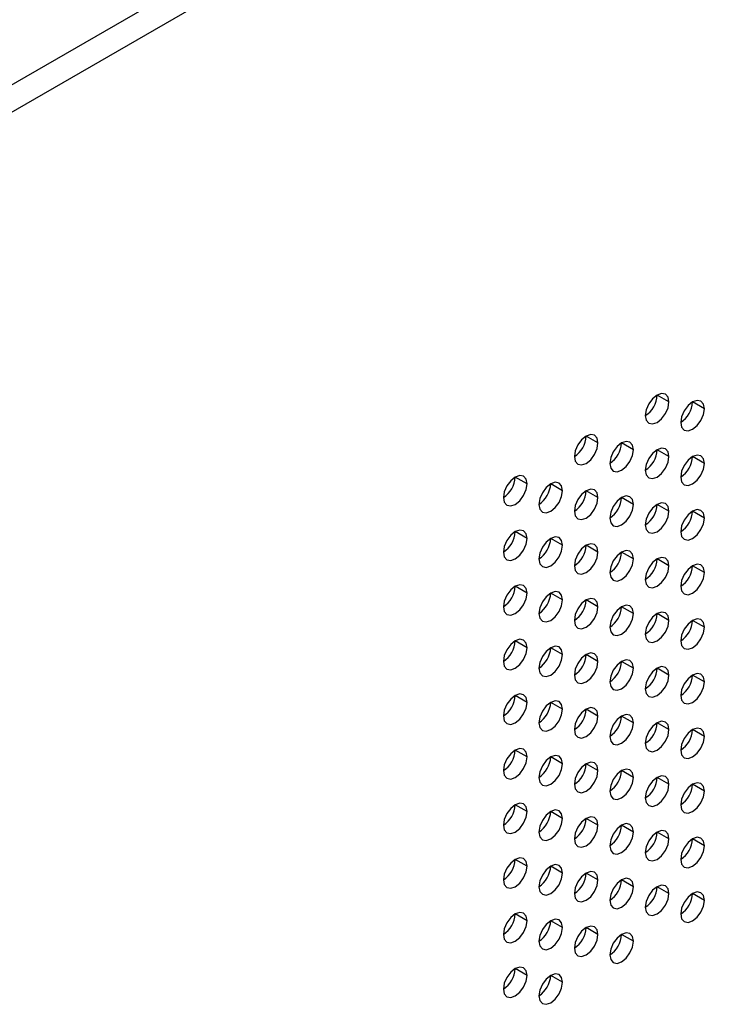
# Model space of a CAD drawing. Header units: millimetres. Extents: x 0 to 1118, y 0 to 864.
# Tile 237 of 256: x 943 to 947, y 659 to 665. Entities that reach past the tile are written whole.
import ezdxf

# ---------------------------------------------------------------- set-up
doc = ezdxf.new("R2010")
doc.units = ezdxf.units.MM

msp = doc.modelspace()

# ---------------------------------------------------------------- linework, layer by layer
at = {"color": 7, "linetype": 'Continuous', "lineweight": 25}
for p, q in [((1014.0395, 705.8734), (939.2276, 662.6854)), ((1014.1102, 705.7509), (939.2983, 662.5629)), ((946.723, 662.848), (946.6523, 662.8889)), ((946.9351, 662.8072), (946.8644, 662.848)), ((946.2987, 662.6031), (946.228, 662.6439)), ((946.5108, 662.5623), (946.4401, 662.6031)), ((946.723, 662.5214), (946.6523, 662.5622)), ((946.9351, 662.4806), (946.8644, 662.5214)), ((945.8744, 662.3582), (945.8037, 662.399)), ((946.0866, 662.3173), (946.0159, 662.3582)), ((946.2987, 662.2765), (946.228, 662.3173)), ((946.5108, 662.2356), (946.4401, 662.2765)), ((946.723, 662.1948), (946.6523, 662.2356)), ((946.9351, 662.154), (946.8644, 662.1948)), ((945.8744, 662.0316), (945.8037, 662.0724)), ((946.0866, 661.9907), (946.0159, 662.0315)), ((946.2987, 661.9499), (946.228, 661.9907)), ((946.5108, 661.909), (946.4401, 661.9499)), ((946.723, 661.8682), (946.6523, 661.909)), ((946.9351, 661.8273), (946.8644, 661.8682)), ((945.8744, 661.705), (945.8037, 661.7458)), ((946.0866, 661.6641), (946.0159, 661.7049)), ((946.2987, 661.6233), (946.228, 661.6641)), ((946.5108, 661.5824), (946.4401, 661.6232)), ((946.723, 661.5416), (946.6523, 661.5824)), ((946.9351, 661.5007), (946.8644, 661.5415)), ((945.8744, 661.3783), (945.8037, 661.4192)), ((946.0866, 661.3375), (946.0159, 661.3783)), ((946.2987, 661.2966), (946.228, 661.3375)), ((946.5108, 661.2558), (946.4401, 661.2966)), ((946.723, 661.215), (946.6523, 661.2558)), ((946.9351, 661.1741), (946.8644, 661.2149)), ((945.8744, 661.0517), (945.8037, 661.0925)), ((946.0866, 661.0109), (946.0159, 661.0517)), ((946.2987, 660.97), (946.228, 661.0109)), ((946.5108, 660.9292), (946.4401, 660.97)), ((946.723, 660.8883), (946.6523, 660.9292)), ((946.9351, 660.8475), (946.8644, 660.8883)), ((945.8744, 660.7251), (945.8037, 660.7659)), ((946.0866, 660.6843), (946.0159, 660.7251)), ((946.2987, 660.6434), (946.228, 660.6842)), ((946.5108, 660.6026), (946.4401, 660.6434)), ((946.723, 660.5617), (946.6523, 660.6025)), ((946.9351, 660.5209), (946.8644, 660.5617)), ((945.8744, 660.3985), (945.8037, 660.4393)), ((946.0866, 660.3576), (946.0159, 660.3985)), ((946.2987, 660.3168), (946.228, 660.3576)), ((946.5108, 660.276), (946.4401, 660.3168)), ((946.723, 660.2351), (946.6523, 660.2759)), ((946.9351, 660.1943), (946.8644, 660.2351)), ((945.8744, 660.0719), (945.8037, 660.1127)), ((946.0866, 660.031), (946.0159, 660.0718)), ((946.2987, 659.9902), (946.228, 660.031)), ((946.5108, 659.9493), (946.4401, 659.9902)), ((946.723, 659.9085), (946.6523, 659.9493)), ((946.9351, 659.8676), (946.8644, 659.9085)), ((945.8744, 659.7453), (945.8037, 659.7861)), ((946.0866, 659.7044), (946.0159, 659.7452)), ((946.2987, 659.6636), (946.228, 659.7044)), ((946.5108, 659.6227), (946.4401, 659.6635)), ((945.8744, 659.4186), (945.8037, 659.4595)), ((946.0866, 659.3778), (946.0159, 659.4186))]:
    msp.add_line(p, q, dxfattribs=at)
at = {"color": 7, "linetype": 'Continuous', "lineweight": 25, "flags": 128}
for points in [[(946.723, 662.848), (946.7176, 662.8762), (946.7023, 662.8938), (946.6793, 662.8983), (946.6523, 662.8889), (946.6252, 662.867), (946.6023, 662.8361), (946.5869, 662.8007), (946.5815, 662.7664)], [(946.5815, 662.7664), (946.5869, 662.7383), (946.6023, 662.7206), (946.6252, 662.7162), (946.6523, 662.7256), (946.6793, 662.7474), (946.7023, 662.7783), (946.7176, 662.8137), (946.723, 662.848)], [(946.9351, 662.8072), (946.9297, 662.8353), (946.9144, 662.853), (946.8914, 662.8574), (946.8644, 662.848), (946.8373, 662.8262), (946.8144, 662.7952), (946.7991, 662.7599), (946.7937, 662.7255)], [(946.7937, 662.7255), (946.7991, 662.6974), (946.8144, 662.6798), (946.8373, 662.6753), (946.8644, 662.6847), (946.8914, 662.7065), (946.9144, 662.7375), (946.9297, 662.7728), (946.9351, 662.8072)], [(946.2987, 662.6031), (946.2933, 662.6313), (946.278, 662.6489), (946.2551, 662.6534), (946.228, 662.6439), (946.2009, 662.6221), (946.178, 662.5912), (946.1627, 662.5558), (946.1573, 662.5215)], [(946.1573, 662.5215), (946.1627, 662.4933), (946.178, 662.4757), (946.2009, 662.4712), (946.228, 662.4806), (946.2551, 662.5025), (946.278, 662.5334), (946.2933, 662.5688), (946.2987, 662.6031)], [(946.5108, 662.5623), (946.5055, 662.5904), (946.4901, 662.608), (946.4672, 662.6125), (946.4401, 662.6031), (946.4131, 662.5813), (946.3901, 662.5503), (946.3748, 662.515), (946.3694, 662.4806)], [(946.3694, 662.4806), (946.3748, 662.4525), (946.3901, 662.4348), (946.4131, 662.4304), (946.4401, 662.4398), (946.4672, 662.4616), (946.4901, 662.4926), (946.5055, 662.5279), (946.5108, 662.5623)], [(946.723, 662.5214), (946.7176, 662.5496), (946.7023, 662.5672), (946.6793, 662.5717), (946.6523, 662.5623), (946.6252, 662.5404), (946.6023, 662.5095), (946.5869, 662.4741), (946.5815, 662.4398)], [(946.9351, 662.4806), (946.9297, 662.5087), (946.9144, 662.5264), (946.8914, 662.5308), (946.8644, 662.5214), (946.8373, 662.4996), (946.8144, 662.4686), (946.7991, 662.4333), (946.7937, 662.3989)], [(946.5815, 662.4398), (946.5869, 662.4116), (946.6023, 662.394), (946.6252, 662.3895), (946.6523, 662.3989), (946.6793, 662.4208), (946.7023, 662.4517), (946.7176, 662.4871), (946.723, 662.5214)], [(946.7937, 662.3989), (946.7991, 662.3708), (946.8144, 662.3531), (946.8373, 662.3487), (946.8644, 662.3581), (946.8914, 662.3799), (946.9144, 662.4109), (946.9297, 662.4462), (946.9351, 662.4806)], [(945.8744, 662.3582), (945.8691, 662.3863), (945.8537, 662.404), (945.8308, 662.4084), (945.8037, 662.399), (945.7767, 662.3772), (945.7537, 662.3462), (945.7384, 662.3109), (945.733, 662.2765)], [(945.733, 662.2765), (945.7384, 662.2484), (945.7537, 662.2308), (945.7767, 662.2263), (945.8037, 662.2357), (945.8308, 662.2576), (945.8537, 662.2885), (945.8691, 662.3238), (945.8744, 662.3582)], [(946.0866, 662.3173), (946.0812, 662.3455), (946.0659, 662.3631), (946.0429, 662.3676), (946.0159, 662.3582), (945.9888, 662.3363), (945.9659, 662.3054), (945.9505, 662.2701), (945.9451, 662.2357)], [(945.9451, 662.2357), (945.9505, 662.2076), (945.9659, 662.1899), (945.9888, 662.1855), (946.0159, 662.1949), (946.0429, 662.2167), (946.0659, 662.2476), (946.0812, 662.283), (946.0866, 662.3173)], [(946.2987, 662.2765), (946.2933, 662.3046), (946.278, 662.3223), (946.2551, 662.3267), (946.228, 662.3173), (946.2009, 662.2955), (946.178, 662.2645), (946.1627, 662.2292), (946.1573, 662.1949)], [(946.1573, 662.1949), (946.1627, 662.1667), (946.178, 662.1491), (946.2009, 662.1446), (946.228, 662.154), (946.2551, 662.1759), (946.278, 662.2068), (946.2933, 662.2421), (946.2987, 662.2765)], [(946.5108, 662.2356), (946.5055, 662.2638), (946.4901, 662.2814), (946.4672, 662.2859), (946.4401, 662.2765), (946.4131, 662.2546), (946.3901, 662.2237), (946.3748, 662.1884), (946.3694, 662.154)], [(946.3694, 662.154), (946.3748, 662.1259), (946.3901, 662.1082), (946.4131, 662.1038), (946.4401, 662.1132), (946.4672, 662.135), (946.4901, 662.166), (946.5055, 662.2013), (946.5108, 662.2356)], [(946.723, 662.1948), (946.7176, 662.2229), (946.7023, 662.2406), (946.6793, 662.245), (946.6523, 662.2356), (946.6252, 662.2138), (946.6023, 662.1829), (946.5869, 662.1475), (946.5815, 662.1132)], [(946.5815, 662.1132), (946.5869, 662.085), (946.6023, 662.0674), (946.6252, 662.0629), (946.6523, 662.0723), (946.6793, 662.0942), (946.7023, 662.1251), (946.7176, 662.1604), (946.723, 662.1948)], [(946.9351, 662.154), (946.9297, 662.1821), (946.9144, 662.1997), (946.8914, 662.2042), (946.8644, 662.1948), (946.8373, 662.173), (946.8144, 662.142), (946.7991, 662.1067), (946.7937, 662.0723)], [(946.7937, 662.0723), (946.7991, 662.0442), (946.8144, 662.0265), (946.8373, 662.0221), (946.8644, 662.0315), (946.8914, 662.0533), (946.9144, 662.0843), (946.9297, 662.1196), (946.9351, 662.154)], [(945.8744, 662.0316), (945.8691, 662.0597), (945.8537, 662.0774), (945.8308, 662.0818), (945.8037, 662.0724), (945.7767, 662.0506), (945.7537, 662.0196), (945.7384, 661.9843), (945.733, 661.9499)], [(945.733, 661.9499), (945.7384, 661.9218), (945.7537, 661.9041), (945.7767, 661.8997), (945.8037, 661.9091), (945.8308, 661.9309), (945.8537, 661.9619), (945.8691, 661.9972), (945.8744, 662.0316)], [(946.0866, 661.9907), (946.0812, 662.0189), (946.0659, 662.0365), (946.0429, 662.041), (946.0159, 662.0316), (945.9888, 662.0097), (945.9659, 661.9788), (945.9505, 661.9434), (945.9451, 661.9091)], [(946.2987, 661.9499), (946.2933, 661.978), (946.278, 661.9957), (946.2551, 662.0001), (946.228, 661.9907), (946.2009, 661.9689), (946.178, 661.9379), (946.1627, 661.9026), (946.1573, 661.8682)], [(945.9451, 661.9091), (945.9505, 661.8809), (945.9659, 661.8633), (945.9888, 661.8588), (946.0159, 661.8683), (946.0429, 661.8901), (946.0659, 661.921), (946.0812, 661.9564), (946.0866, 661.9907)], [(946.1573, 661.8682), (946.1627, 661.8401), (946.178, 661.8225), (946.2009, 661.818), (946.228, 661.8274), (946.2551, 661.8492), (946.278, 661.8802), (946.2933, 661.9155), (946.2987, 661.9499)], [(946.5108, 661.909), (946.5055, 661.9372), (946.4901, 661.9548), (946.4672, 661.9593), (946.4401, 661.9499), (946.4131, 661.928), (946.3901, 661.8971), (946.3748, 661.8617), (946.3694, 661.8274)], [(946.3694, 661.8274), (946.3748, 661.7993), (946.3901, 661.7816), (946.4131, 661.7772), (946.4401, 661.7866), (946.4672, 661.8084), (946.4901, 661.8393), (946.5055, 661.8747), (946.5108, 661.909)], [(946.723, 661.8682), (946.7176, 661.8963), (946.7023, 661.914), (946.6793, 661.9184), (946.6523, 661.909), (946.6252, 661.8872), (946.6023, 661.8562), (946.5869, 661.8209), (946.5815, 661.7865)], [(946.9351, 661.8273), (946.9297, 661.8555), (946.9144, 661.8731), (946.8914, 661.8776), (946.8644, 661.8682), (946.8373, 661.8463), (946.8144, 661.8154), (946.7991, 661.7801), (946.7937, 661.7457)], [(946.5815, 661.7865), (946.5869, 661.7584), (946.6023, 661.7408), (946.6252, 661.7363), (946.6523, 661.7457), (946.6793, 661.7675), (946.7023, 661.7985), (946.7176, 661.8338), (946.723, 661.8682)], [(946.7937, 661.7457), (946.7991, 661.7176), (946.8144, 661.6999), (946.8373, 661.6955), (946.8644, 661.7049), (946.8914, 661.7267), (946.9144, 661.7576), (946.9297, 661.793), (946.9351, 661.8273)], [(945.8744, 661.705), (945.8691, 661.7331), (945.8537, 661.7507), (945.8308, 661.7552), (945.8037, 661.7458), (945.7767, 661.724), (945.7537, 661.693), (945.7384, 661.6577), (945.733, 661.6233)], [(945.733, 661.6233), (945.7384, 661.5952), (945.7537, 661.5775), (945.7767, 661.5731), (945.8037, 661.5825), (945.8308, 661.6043), (945.8537, 661.6353), (945.8691, 661.6706), (945.8744, 661.705)], [(946.0866, 661.6641), (946.0812, 661.6923), (946.0659, 661.7099), (946.0429, 661.7143), (946.0159, 661.7049), (945.9888, 661.6831), (945.9659, 661.6522), (945.9505, 661.6168), (945.9451, 661.5825)], [(945.9451, 661.5825), (945.9505, 661.5543), (945.9659, 661.5367), (945.9888, 661.5322), (946.0159, 661.5416), (946.0429, 661.5635), (946.0659, 661.5944), (946.0812, 661.6298), (946.0866, 661.6641)], [(946.2987, 661.6233), (946.2933, 661.6514), (946.278, 661.669), (946.2551, 661.6735), (946.228, 661.6641), (946.2009, 661.6423), (946.178, 661.6113), (946.1627, 661.576), (946.1573, 661.5416)], [(946.1573, 661.5416), (946.1627, 661.5135), (946.178, 661.4958), (946.2009, 661.4914), (946.228, 661.5008), (946.2551, 661.5226), (946.278, 661.5536), (946.2933, 661.5889), (946.2987, 661.6233)], [(946.5108, 661.5824), (946.5055, 661.6106), (946.4901, 661.6282), (946.4672, 661.6327), (946.4401, 661.6232), (946.4131, 661.6014), (946.3901, 661.5705), (946.3748, 661.5351), (946.3694, 661.5008)], [(946.723, 661.5416), (946.7176, 661.5697), (946.7023, 661.5874), (946.6793, 661.5918), (946.6523, 661.5824), (946.6252, 661.5606), (946.6023, 661.5296), (946.5869, 661.4943), (946.5815, 661.4599)], [(946.3694, 661.5008), (946.3748, 661.4726), (946.3901, 661.455), (946.4131, 661.4505), (946.4401, 661.4599), (946.4672, 661.4818), (946.4901, 661.5127), (946.5055, 661.5481), (946.5108, 661.5824)], [(946.5815, 661.4599), (946.5869, 661.4318), (946.6023, 661.4141), (946.6252, 661.4097), (946.6523, 661.4191), (946.6793, 661.4409), (946.7023, 661.4719), (946.7176, 661.5072), (946.723, 661.5416)], [(946.9351, 661.5007), (946.9297, 661.5289), (946.9144, 661.5465), (946.8914, 661.551), (946.8644, 661.5416), (946.8373, 661.5197), (946.8144, 661.4888), (946.7991, 661.4534), (946.7937, 661.4191)], [(946.7937, 661.4191), (946.7991, 661.3909), (946.8144, 661.3733), (946.8373, 661.3688), (946.8644, 661.3782), (946.8914, 661.4001), (946.9144, 661.431), (946.9297, 661.4664), (946.9351, 661.5007)], [(945.8744, 661.3783), (945.8691, 661.4065), (945.8537, 661.4241), (945.8308, 661.4286), (945.8037, 661.4192), (945.7767, 661.3973), (945.7537, 661.3664), (945.7384, 661.3311), (945.733, 661.2967)], [(945.733, 661.2967), (945.7384, 661.2686), (945.7537, 661.2509), (945.7767, 661.2465), (945.8037, 661.2559), (945.8308, 661.2777), (945.8537, 661.3086), (945.8691, 661.344), (945.8744, 661.3783)], [(946.0866, 661.3375), (946.0812, 661.3656), (946.0659, 661.3833), (946.0429, 661.3877), (946.0159, 661.3783), (945.9888, 661.3565), (945.9659, 661.3255), (945.9505, 661.2902), (945.9451, 661.2559)], [(945.9451, 661.2559), (945.9505, 661.2277), (945.9659, 661.2101), (945.9888, 661.2056), (946.0159, 661.215), (946.0429, 661.2369), (946.0659, 661.2678), (946.0812, 661.3031), (946.0866, 661.3375)], [(946.2987, 661.2966), (946.2933, 661.3248), (946.278, 661.3424), (946.2551, 661.3469), (946.228, 661.3375), (946.2009, 661.3156), (946.178, 661.2847), (946.1627, 661.2494), (946.1573, 661.215)], [(946.1573, 661.215), (946.1627, 661.1869), (946.178, 661.1692), (946.2009, 661.1648), (946.228, 661.1742), (946.2551, 661.196), (946.278, 661.227), (946.2933, 661.2623), (946.2987, 661.2966)], [(946.5108, 661.2558), (946.5055, 661.2839), (946.4901, 661.3016), (946.4672, 661.306), (946.4401, 661.2966), (946.4131, 661.2748), (946.3901, 661.2439), (946.3748, 661.2085), (946.3694, 661.1742)], [(946.3694, 661.1742), (946.3748, 661.146), (946.3901, 661.1284), (946.4131, 661.1239), (946.4401, 661.1333), (946.4672, 661.1552), (946.4901, 661.1861), (946.5055, 661.2214), (946.5108, 661.2558)], [(946.723, 661.215), (946.7176, 661.2431), (946.7023, 661.2607), (946.6793, 661.2652), (946.6523, 661.2558), (946.6252, 661.2339), (946.6023, 661.203), (946.5869, 661.1677), (946.5815, 661.1333)], [(946.5815, 661.1333), (946.5869, 661.1052), (946.6023, 661.0875), (946.6252, 661.0831), (946.6523, 661.0925), (946.6793, 661.1143), (946.7023, 661.1453), (946.7176, 661.1806), (946.723, 661.215)], [(946.9351, 661.1741), (946.9297, 661.2022), (946.9144, 661.2199), (946.8914, 661.2243), (946.8644, 661.2149), (946.8373, 661.1931), (946.8144, 661.1622), (946.7991, 661.1268), (946.7937, 661.0925)], [(946.7937, 661.0925), (946.7991, 661.0643), (946.8144, 661.0467), (946.8373, 661.0422), (946.8644, 661.0516), (946.8914, 661.0735), (946.9144, 661.1044), (946.9297, 661.1398), (946.9351, 661.1741)], [(945.8744, 661.0517), (945.8691, 661.0799), (945.8537, 661.0975), (945.8308, 661.102), (945.8037, 661.0926), (945.7767, 661.0707), (945.7537, 661.0398), (945.7384, 661.0044), (945.733, 660.9701)], [(946.0866, 661.0109), (946.0812, 661.039), (946.0659, 661.0567), (946.0429, 661.0611), (946.0159, 661.0517), (945.9888, 661.0299), (945.9659, 660.9989), (945.9505, 660.9636), (945.9451, 660.9292)], [(945.733, 660.9701), (945.7384, 660.9419), (945.7537, 660.9243), (945.7767, 660.9198), (945.8037, 660.9292), (945.8308, 660.9511), (945.8537, 660.982), (945.8691, 661.0174), (945.8744, 661.0517)], [(945.9451, 660.9292), (945.9505, 660.9011), (945.9659, 660.8835), (945.9888, 660.879), (946.0159, 660.8884), (946.0429, 660.9102), (946.0659, 660.9412), (946.0812, 660.9765), (946.0866, 661.0109)], [(946.2987, 660.97), (946.2933, 660.9982), (946.278, 661.0158), (946.2551, 661.0203), (946.228, 661.0109), (946.2009, 660.989), (946.178, 660.9581), (946.1627, 660.9227), (946.1573, 660.8884)], [(946.1573, 660.8884), (946.1627, 660.8602), (946.178, 660.8426), (946.2009, 660.8381), (946.228, 660.8476), (946.2551, 660.8694), (946.278, 660.9003), (946.2933, 660.9357), (946.2987, 660.97)], [(946.5108, 660.9292), (946.5055, 660.9573), (946.4901, 660.975), (946.4672, 660.9794), (946.4401, 660.97), (946.4131, 660.9482), (946.3901, 660.9172), (946.3748, 660.8819), (946.3694, 660.8475)], [(946.723, 660.8883), (946.7176, 660.9165), (946.7023, 660.9341), (946.6793, 660.9386), (946.6523, 660.9292), (946.6252, 660.9073), (946.6023, 660.8764), (946.5869, 660.8411), (946.5815, 660.8067)], [(946.3694, 660.8475), (946.3748, 660.8194), (946.3901, 660.8018), (946.4131, 660.7973), (946.4401, 660.8067), (946.4672, 660.8285), (946.4901, 660.8595), (946.5055, 660.8948), (946.5108, 660.9292)], [(946.5815, 660.8067), (946.5869, 660.7786), (946.6023, 660.7609), (946.6252, 660.7565), (946.6523, 660.7659), (946.6793, 660.7877), (946.7023, 660.8186), (946.7176, 660.854), (946.723, 660.8883)], [(946.9351, 660.8475), (946.9297, 660.8756), (946.9144, 660.8933), (946.8914, 660.8977), (946.8644, 660.8883), (946.8373, 660.8665), (946.8144, 660.8355), (946.7991, 660.8002), (946.7937, 660.7658)], [(946.7937, 660.7658), (946.7991, 660.7377), (946.8144, 660.7201), (946.8373, 660.7156), (946.8644, 660.725), (946.8914, 660.7469), (946.9144, 660.7778), (946.9297, 660.8131), (946.9351, 660.8475)], [(945.8744, 660.7251), (945.8691, 660.7532), (945.8537, 660.7709), (945.8308, 660.7753), (945.8037, 660.7659), (945.7767, 660.7441), (945.7537, 660.7132), (945.7384, 660.6778), (945.733, 660.6435)], [(945.733, 660.6435), (945.7384, 660.6153), (945.7537, 660.5977), (945.7767, 660.5932), (945.8037, 660.6026), (945.8308, 660.6245), (945.8537, 660.6554), (945.8691, 660.6908), (945.8744, 660.7251)], [(946.0866, 660.6843), (946.0812, 660.7124), (946.0659, 660.73), (946.0429, 660.7345), (946.0159, 660.7251), (945.9888, 660.7033), (945.9659, 660.6723), (945.9505, 660.637), (945.9451, 660.6026)], [(945.9451, 660.6026), (945.9505, 660.5745), (945.9659, 660.5568), (945.9888, 660.5524), (946.0159, 660.5618), (946.0429, 660.5836), (946.0659, 660.6146), (946.0812, 660.6499), (946.0866, 660.6843)], [(946.2987, 660.6434), (946.2933, 660.6716), (946.278, 660.6892), (946.2551, 660.6937), (946.228, 660.6842), (946.2009, 660.6624), (946.178, 660.6315), (946.1627, 660.5961), (946.1573, 660.5618)], [(946.1573, 660.5618), (946.1627, 660.5336), (946.178, 660.516), (946.2009, 660.5115), (946.228, 660.5209), (946.2551, 660.5428), (946.278, 660.5737), (946.2933, 660.6091), (946.2987, 660.6434)], [(946.5108, 660.6026), (946.5055, 660.6307), (946.4901, 660.6483), (946.4672, 660.6528), (946.4401, 660.6434), (946.4131, 660.6216), (946.3901, 660.5906), (946.3748, 660.5553), (946.3694, 660.5209)], [(946.3694, 660.5209), (946.3748, 660.4928), (946.3901, 660.4751), (946.4131, 660.4707), (946.4401, 660.4801), (946.4672, 660.5019), (946.4901, 660.5329), (946.5055, 660.5682), (946.5108, 660.6026)], [(946.723, 660.5617), (946.7176, 660.5899), (946.7023, 660.6075), (946.6793, 660.612), (946.6523, 660.6026), (946.6252, 660.5807), (946.6023, 660.5498), (946.5869, 660.5144), (946.5815, 660.4801)], [(946.5815, 660.4801), (946.5869, 660.4519), (946.6023, 660.4343), (946.6252, 660.4298), (946.6523, 660.4392), (946.6793, 660.4611), (946.7023, 660.492), (946.7176, 660.5274), (946.723, 660.5617)], [(946.9351, 660.5209), (946.9297, 660.549), (946.9144, 660.5667), (946.8914, 660.5711), (946.8644, 660.5617), (946.8373, 660.5399), (946.8144, 660.5089), (946.7991, 660.4736), (946.7937, 660.4392)], [(946.7937, 660.4392), (946.7991, 660.4111), (946.8144, 660.3934), (946.8373, 660.389), (946.8644, 660.3984), (946.8914, 660.4202), (946.9144, 660.4512), (946.9297, 660.4865), (946.9351, 660.5209)], [(945.8744, 660.3985), (945.8691, 660.4266), (945.8537, 660.4443), (945.8308, 660.4487), (945.8037, 660.4393), (945.7767, 660.4175), (945.7537, 660.3865), (945.7384, 660.3512), (945.733, 660.3169)], [(946.0866, 660.3576), (946.0812, 660.3858), (946.0659, 660.4034), (946.0429, 660.4079), (946.0159, 660.3985), (945.9888, 660.3766), (945.9659, 660.3457), (945.9505, 660.3104), (945.9451, 660.276)], [(945.733, 660.3169), (945.7384, 660.2887), (945.7537, 660.2711), (945.7767, 660.2666), (945.8037, 660.276), (945.8308, 660.2979), (945.8537, 660.3288), (945.8691, 660.3641), (945.8744, 660.3985)], [(945.9451, 660.276), (945.9505, 660.2479), (945.9659, 660.2302), (945.9888, 660.2258), (946.0159, 660.2352), (946.0429, 660.257), (946.0659, 660.288), (946.0812, 660.3233), (946.0866, 660.3576)], [(946.2987, 660.3168), (946.2933, 660.3449), (946.278, 660.3626), (946.2551, 660.367), (946.228, 660.3576), (946.2009, 660.3358), (946.178, 660.3049), (946.1627, 660.2695), (946.1573, 660.2352)], [(946.1573, 660.2352), (946.1627, 660.207), (946.178, 660.1894), (946.2009, 660.1849), (946.228, 660.1943), (946.2551, 660.2162), (946.278, 660.2471), (946.2933, 660.2824), (946.2987, 660.3168)], [(946.5108, 660.276), (946.5055, 660.3041), (946.4901, 660.3217), (946.4672, 660.3262), (946.4401, 660.3168), (946.4131, 660.2949), (946.3901, 660.264), (946.3748, 660.2287), (946.3694, 660.1943)], [(946.3694, 660.1943), (946.3748, 660.1662), (946.3901, 660.1485), (946.4131, 660.1441), (946.4401, 660.1535), (946.4672, 660.1753), (946.4901, 660.2063), (946.5055, 660.2416), (946.5108, 660.276)], [(946.723, 660.2351), (946.7176, 660.2632), (946.7023, 660.2809), (946.6793, 660.2853), (946.6523, 660.2759), (946.6252, 660.2541), (946.6023, 660.2232), (946.5869, 660.1878), (946.5815, 660.1535)], [(946.5815, 660.1535), (946.5869, 660.1253), (946.6023, 660.1077), (946.6252, 660.1032), (946.6523, 660.1126), (946.6793, 660.1345), (946.7023, 660.1654), (946.7176, 660.2007), (946.723, 660.2351)], [(946.9351, 660.1943), (946.9297, 660.2224), (946.9144, 660.24), (946.8914, 660.2445), (946.8644, 660.2351), (946.8373, 660.2133), (946.8144, 660.1823), (946.7991, 660.147), (946.7937, 660.1126)], [(946.7937, 660.1126), (946.7991, 660.0845), (946.8144, 660.0668), (946.8373, 660.0624), (946.8644, 660.0718), (946.8914, 660.0936), (946.9144, 660.1246), (946.9297, 660.1599), (946.9351, 660.1943)], [(945.8744, 660.0719), (945.8691, 660.1), (945.8537, 660.1177), (945.8308, 660.1221), (945.8037, 660.1127), (945.7767, 660.0909), (945.7537, 660.0599), (945.7384, 660.0246), (945.733, 659.9902)], [(945.733, 659.9902), (945.7384, 659.9621), (945.7537, 659.9445), (945.7767, 659.94), (945.8037, 659.9494), (945.8308, 659.9712), (945.8537, 660.0022), (945.8691, 660.0375), (945.8744, 660.0719)], [(946.0866, 660.031), (946.0812, 660.0592), (946.0659, 660.0768), (946.0429, 660.0813), (946.0159, 660.0719), (945.9888, 660.05), (945.9659, 660.0191), (945.9505, 659.9837), (945.9451, 659.9494)], [(945.9451, 659.9494), (945.9505, 659.9212), (945.9659, 659.9036), (945.9888, 659.8991), (946.0159, 659.9086), (946.0429, 659.9304), (946.0659, 659.9613), (946.0812, 659.9967), (946.0866, 660.031)], [(946.2987, 659.9902), (946.2933, 660.0183), (946.278, 660.036), (946.2551, 660.0404), (946.228, 660.031), (946.2009, 660.0092), (946.178, 659.9782), (946.1627, 659.9429), (946.1573, 659.9085)], [(946.5108, 659.9493), (946.5055, 659.9775), (946.4901, 659.9951), (946.4672, 659.9996), (946.4401, 659.9902), (946.4131, 659.9683), (946.3901, 659.9374), (946.3748, 659.902), (946.3694, 659.8677)], [(946.1573, 659.9085), (946.1627, 659.8804), (946.178, 659.8628), (946.2009, 659.8583), (946.228, 659.8677), (946.2551, 659.8895), (946.278, 659.9205), (946.2933, 659.9558), (946.2987, 659.9902)], [(946.3694, 659.8677), (946.3748, 659.8396), (946.3901, 659.8219), (946.4131, 659.8175), (946.4401, 659.8269), (946.4672, 659.8487), (946.4901, 659.8796), (946.5055, 659.915), (946.5108, 659.9493)], [(946.723, 659.9085), (946.7176, 659.9366), (946.7023, 659.9543), (946.6793, 659.9587), (946.6523, 659.9493), (946.6252, 659.9275), (946.6023, 659.8965), (946.5869, 659.8612), (946.5815, 659.8268)], [(946.5815, 659.8268), (946.5869, 659.7987), (946.6023, 659.7811), (946.6252, 659.7766), (946.6523, 659.786), (946.6793, 659.8078), (946.7023, 659.8388), (946.7176, 659.8741), (946.723, 659.9085)], [(946.9351, 659.8676), (946.9297, 659.8958), (946.9144, 659.9134), (946.8914, 659.9179), (946.8644, 659.9085), (946.8373, 659.8866), (946.8144, 659.8557), (946.7991, 659.8204), (946.7937, 659.786)], [(946.7937, 659.786), (946.7991, 659.7579), (946.8144, 659.7402), (946.8373, 659.7358), (946.8644, 659.7452), (946.8914, 659.767), (946.9144, 659.7979), (946.9297, 659.8333), (946.9351, 659.8676)], [(945.8744, 659.7453), (945.8691, 659.7734), (945.8537, 659.791), (945.8308, 659.7955), (945.8037, 659.7861), (945.7767, 659.7643), (945.7537, 659.7333), (945.7384, 659.698), (945.733, 659.6636)], [(945.733, 659.6636), (945.7384, 659.6355), (945.7537, 659.6178), (945.7767, 659.6134), (945.8037, 659.6228), (945.8308, 659.6446), (945.8537, 659.6756), (945.8691, 659.7109), (945.8744, 659.7453)], [(946.0866, 659.7044), (946.0812, 659.7326), (946.0659, 659.7502), (946.0429, 659.7547), (946.0159, 659.7452), (945.9888, 659.7234), (945.9659, 659.6925), (945.9505, 659.6571), (945.9451, 659.6228)], [(945.9451, 659.6228), (945.9505, 659.5946), (945.9659, 659.577), (945.9888, 659.5725), (946.0159, 659.5819), (946.0429, 659.6038), (946.0659, 659.6347), (946.0812, 659.6701), (946.0866, 659.7044)], [(946.2987, 659.6636), (946.2933, 659.6917), (946.278, 659.7093), (946.2551, 659.7138), (946.228, 659.7044), (946.2009, 659.6826), (946.178, 659.6516), (946.1627, 659.6163), (946.1573, 659.5819)], [(946.1573, 659.5819), (946.1627, 659.5538), (946.178, 659.5361), (946.2009, 659.5317), (946.228, 659.5411), (946.2551, 659.5629), (946.278, 659.5939), (946.2933, 659.6292), (946.2987, 659.6636)], [(946.5108, 659.6227), (946.5055, 659.6509), (946.4901, 659.6685), (946.4672, 659.673), (946.4401, 659.6636), (946.4131, 659.6417), (946.3901, 659.6108), (946.3748, 659.5754), (946.3694, 659.5411)], [(946.3694, 659.5411), (946.3748, 659.5129), (946.3901, 659.4953), (946.4131, 659.4908), (946.4401, 659.5002), (946.4672, 659.5221), (946.4901, 659.553), (946.5055, 659.5884), (946.5108, 659.6227)], [(945.8744, 659.4186), (945.8691, 659.4468), (945.8537, 659.4644), (945.8308, 659.4689), (945.8037, 659.4595), (945.7767, 659.4376), (945.7537, 659.4067), (945.7384, 659.3714), (945.733, 659.337)], [(945.733, 659.337), (945.7384, 659.3089), (945.7537, 659.2912), (945.7767, 659.2868), (945.8037, 659.2962), (945.8308, 659.318), (945.8537, 659.3489), (945.8691, 659.3843), (945.8744, 659.4186)], [(946.0866, 659.3778), (946.0812, 659.4059), (946.0659, 659.4236), (946.0429, 659.428), (946.0159, 659.4186), (945.9888, 659.3968), (945.9659, 659.3658), (945.9505, 659.3305), (945.9451, 659.2962)], [(945.9451, 659.2962), (945.9505, 659.268), (945.9659, 659.2504), (945.9888, 659.2459), (946.0159, 659.2553), (946.0429, 659.2772), (946.0659, 659.3081), (946.0812, 659.3434), (946.0866, 659.3778)]]:
    msp.add_lwpolyline(points, dxfattribs=at)
at = {"color": 7, "linetype": 'Continuous', "lineweight": 25}
for centre in [(946.4987, 662.8958), (946.7109, 662.855), (946.0745, 662.6509), (946.2866, 662.6101), (946.4987, 662.5692), (946.7109, 662.5284), (945.6502, 662.406), (945.8623, 662.3651), (946.0745, 662.3243), (946.2866, 662.2835), (946.4987, 662.2426), (946.7109, 662.2018), (945.6502, 662.0794), (945.8623, 662.0385), (946.0745, 661.9977), (946.2866, 661.9568), (946.4987, 661.916), (946.7109, 661.8751), (945.6502, 661.7528), (945.8623, 661.7119), (946.0745, 661.6711), (946.2866, 661.6302), (946.4987, 661.5894), (946.7109, 661.5485), (945.6502, 661.4261), (945.8623, 661.3853), (946.0745, 661.3445), (946.2866, 661.3036), (946.4987, 661.2628), (946.7109, 661.2219), (945.6502, 661.0995), (945.8623, 661.0587), (946.0745, 661.0178), (946.2866, 660.977), (946.4987, 660.9361), (946.7109, 660.8953), (945.6502, 660.7729), (945.8623, 660.7321), (946.0745, 660.6912), (946.2866, 660.6504), (946.4987, 660.6095), (946.7109, 660.5687), (945.6502, 660.4463), (945.8623, 660.4055), (946.0745, 660.3646), (946.2866, 660.3238), (946.4987, 660.2829), (946.7109, 660.2421), (945.6502, 660.1197), (945.8623, 660.0788), (946.0745, 660.038), (946.2866, 659.9971), (946.4987, 659.9563), (946.7109, 659.9154), (945.6502, 659.7931), (945.8623, 659.7522), (946.0745, 659.7114), (946.2866, 659.6705), (945.6502, 659.4664), (945.8623, 659.4256)]:
    msp.add_arc(centre, 0.1537, 302.60548, 357.39452, dxfattribs=at)

doc.saveas('drawing.dxf')
